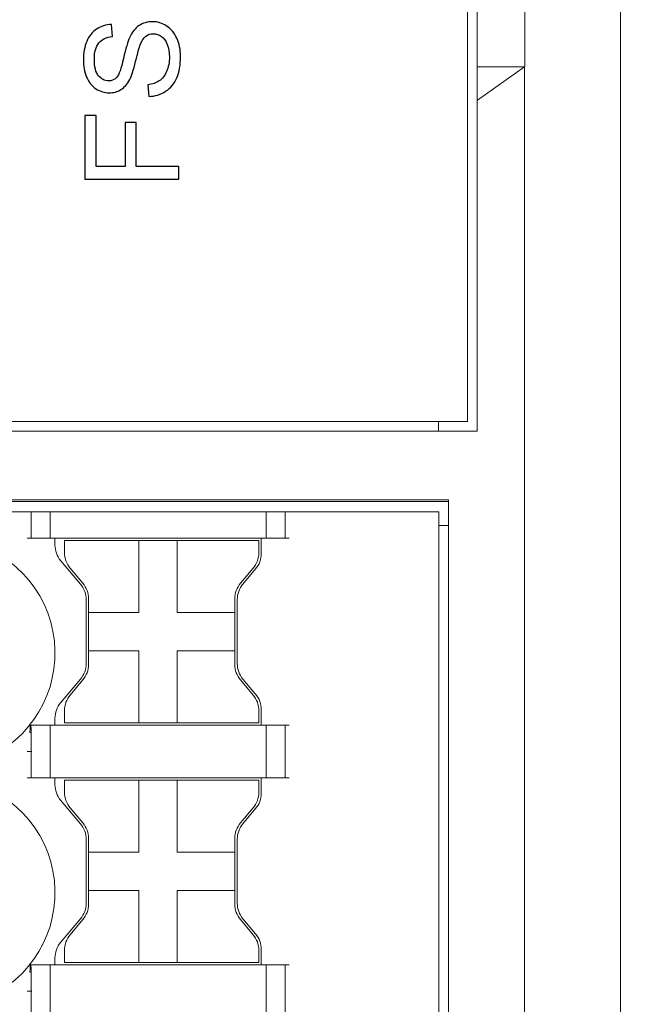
# Model space of a CAD drawing. Header units: millimetres. Extents: x -1114 to 1396, y -630 to 631.
# Tile 32 of 256: x -942 to -929, y -165 to -144. Entities that reach past the tile are written whole.
import ezdxf

# ---------------------------------------------------------------- set-up
doc = ezdxf.new("R2010")
doc.units = ezdxf.units.MM
doc.header["$MEASUREMENT"] = 0

msp = doc.modelspace()

# ---------------------------------------------------------------- linework, layer by layer
at = {"lineweight": 18}
for points, knots in [([(1038.9843, -629.7647), (1038.9843, -629.7647), (-1111.4882, -629.7647), (-1111.4882, -629.7647), (-1111.4882, -629.7647), (-1111.4882, -629.7647), (-1111.4882, 630.7883), (-1111.4882, 630.7883), (-1111.4882, 630.7883), (-1111.4882, 630.7883), (1038.9843, 630.7883), (1038.9843, 630.7883)], [0, 0, 0, 0, 0.3333333, 0.3333333, 0.3333333, 0.3333333, 0.6666667, 0.6666667, 0.6666667, 0.6666667, 1, 1, 1, 1]), ([(-929.3546, -131.9554), (-929.3546, -132.207), (-929.3546, -132.4586), (-929.3546, -132.7101), (-929.3546, -132.7101), (-929.3546, -132.9617), (-929.3546, -133.2133), (-929.3546, -133.4648), (-929.3546, -133.4648), (-929.3546, -133.968), (-929.3546, -134.4711), (-929.3546, -134.9743), (-929.3546, -134.9743), (-929.3546, -135.9805), (-929.3546, -136.9868), (-929.3546, -137.9931), (-929.3546, -137.9931), (-929.3546, -140.0056), (-929.3546, -142.0182), (-929.3546, -144.0307), (-929.3546, -144.0307), (-929.3546, -148.0558), (-929.3546, -152.0809), (-929.3546, -156.106)], [0, 0, 0, 0, 0.1666667, 0.1666667, 0.1666667, 0.1666667, 0.3333333, 0.3333333, 0.3333333, 0.3333333, 0.5, 0.5, 0.5, 0.5, 0.6666667, 0.6666667, 0.6666667, 0.6666667, 0.8333333, 0.8333333, 0.8333333, 0.8333333, 1, 1, 1, 1]), ([(-931.3498, -138.706), (-931.3498, -140.0934), (-931.3498, -141.4808), (-931.3498, -142.8681), (-931.3498, -142.8681), (-931.3498, -143.6808), (-931.3498, -144.4934), (-931.3498, -145.306)], [0, 0, 0, 0, 0.5, 0.5, 0.5, 0.5, 1, 1, 1, 1]), ([(-942.2977, -159.5906), (-941.3787, -159.0311), (-940.9443, -157.9284), (-941.2348, -156.8925), (-941.2348, -156.8925), (-941.5254, -155.8566), (-942.4698, -155.1406), (-943.5457, -155.1406)], [0, 0, 0, 0, 0.5, 0.5, 0.5, 0.5, 1, 1, 1, 1]), ([(-942.2977, -159.5906), (-941.3787, -159.0311), (-940.9443, -157.9284), (-941.2348, -156.8925), (-941.2348, -156.8925), (-941.5254, -155.8566), (-942.4698, -155.1406), (-943.5457, -155.1406)], [0, 0, 0, 0, 0.5, 0.5, 0.5, 0.5, 1, 1, 1, 1]), ([(-931.3543, -180.1574), (-931.3548, -179.6564), (-931.3547, -179.1553), (-931.3546, -178.6542), (-931.3546, -178.6542), (-931.3546, -178.1532), (-931.3546, -177.6521), (-931.3546, -177.151), (-931.3546, -177.151), (-931.3546, -176.1489), (-931.3546, -175.1467), (-931.3546, -174.1446), (-931.3546, -174.1446), (-931.3546, -172.1403), (-931.3546, -170.136), (-931.3546, -168.1317), (-931.3546, -168.1317), (-931.3546, -164.1232), (-931.3546, -160.1146), (-931.3546, -156.106)], [0, 0, 0, 0, 0.2, 0.2, 0.2, 0.2, 0.4, 0.4, 0.4, 0.4, 0.6, 0.6, 0.6, 0.6, 0.8, 0.8, 0.8, 0.8, 1, 1, 1, 1]), ([(-929.3546, -156.106), (-929.3546, -160.0166), (-929.3546, -163.9271), (-929.3546, -167.8376), (-929.3546, -167.8376), (-929.3546, -169.7929), (-929.3546, -171.7482), (-929.3546, -173.7034), (-929.3546, -173.7034), (-929.3546, -174.6811), (-929.3546, -175.6587), (-929.3546, -176.6364), (-929.3546, -176.6364), (-929.3546, -177.614), (-929.3546, -178.5916), (-929.3546, -179.5693)], [0, 0, 0, 0, 0.25, 0.25, 0.25, 0.25, 0.5, 0.5, 0.5, 0.5, 0.75, 0.75, 0.75, 0.75, 1, 1, 1, 1]), ([(-941.6703, -159.1937), (-941.6683, -159.1765), (-941.6664, -159.1593), (-941.6648, -159.1425), (-941.6648, -159.1425), (-941.6637, -159.1304), (-941.6628, -159.1184), (-941.6622, -159.1065), (-941.6622, -159.1065), (-941.6613, -159.09), (-941.6609, -159.0734), (-941.662, -159.0615), (-941.662, -159.0615), (-941.6628, -159.0529), (-941.6644, -159.0467), (-941.666, -159.0406)], [0, 0, 0, 0, 0.25, 0.25, 0.25, 0.25, 0.5, 0.5, 0.5, 0.5, 0.75, 0.75, 0.75, 0.75, 1, 1, 1, 1]), ([(-941.666, -159.0406), (-941.6635, -159.0406), (-941.6607, -159.0406), (-941.6582, -159.0406), (-941.6582, -159.0406), (-941.6558, -159.0406), (-941.6536, -159.0406), (-941.6522, -159.0406)], [0, 0, 0, 0, 0.5, 0.5, 0.5, 0.5, 1, 1, 1, 1]), ([(-941.6522, -159.0406), (-941.6484, -159.0566), (-941.6444, -159.0955), (-941.6434, -159.1109), (-941.6434, -159.1109), (-941.6417, -159.1361), (-941.6409, -159.1787), (-941.6409, -159.1937)], [0, 0, 0, 0, 0.5, 0.5, 0.5, 0.5, 1, 1, 1, 1]), ([(-942.2977, -164.5906), (-941.3787, -164.0311), (-940.9443, -162.9284), (-941.2348, -161.8925), (-941.2348, -161.8925), (-941.5254, -160.8566), (-942.4698, -160.1406), (-943.5457, -160.1406)], [0, 0, 0, 0, 0.5, 0.5, 0.5, 0.5, 1, 1, 1, 1]), ([(-942.2977, -164.5906), (-941.3787, -164.0311), (-940.9443, -162.9284), (-941.2348, -161.8925), (-941.2348, -161.8925), (-941.5254, -160.8566), (-942.4698, -160.1406), (-943.5457, -160.1406)], [0, 0, 0, 0, 0.5, 0.5, 0.5, 0.5, 1, 1, 1, 1]), ([(-941.6703, -164.1937), (-941.6683, -164.1765), (-941.6664, -164.1593), (-941.6648, -164.1425), (-941.6648, -164.1425), (-941.6637, -164.1304), (-941.6628, -164.1184), (-941.6622, -164.1065), (-941.6622, -164.1065), (-941.6613, -164.09), (-941.6609, -164.0734), (-941.662, -164.0615), (-941.662, -164.0615), (-941.6628, -164.0529), (-941.6644, -164.0467), (-941.666, -164.0406)], [0, 0, 0, 0, 0.25, 0.25, 0.25, 0.25, 0.5, 0.5, 0.5, 0.5, 0.75, 0.75, 0.75, 0.75, 1, 1, 1, 1]), ([(-941.666, -164.0406), (-941.6635, -164.0406), (-941.6607, -164.0406), (-941.6582, -164.0406), (-941.6582, -164.0406), (-941.6558, -164.0406), (-941.6536, -164.0406), (-941.6522, -164.0406)], [0, 0, 0, 0, 0.5, 0.5, 0.5, 0.5, 1, 1, 1, 1]), ([(-941.6522, -164.0406), (-941.6484, -164.0566), (-941.6444, -164.0955), (-941.6434, -164.1109), (-941.6434, -164.1109), (-941.6417, -164.1361), (-941.6409, -164.1787), (-941.6409, -164.1937)], [0, 0, 0, 0, 0.5, 0.5, 0.5, 0.5, 1, 1, 1, 1])]:
    msp.add_open_spline(points, degree=3, knots=knots, dxfattribs=at)
for points in [[(-932.5474, -131.306), (-932.5474, -131.306), (-932.5474, -152.706), (-932.5474, -152.706)], [(-932.3474, -145.306), (-932.3474, -145.306), (-932.3474, -138.706), (-932.3474, -138.706)], [(-932.3474, -146.006), (-932.3474, -146.006), (-932.3474, -145.306), (-932.3474, -145.306)], [(-932.3474, -145.306), (-932.3474, -145.306), (-931.3498, -145.306), (-931.3498, -145.306)], [(-931.3546, -145.3111), (-931.3546, -145.3111), (-932.3374, -146.006), (-932.3374, -146.006)], [(-931.3546, -156.106), (-931.3546, -152.5077), (-931.3547, -148.9094), (-931.3546, -145.3111)], [(-931.3498, -145.306), (-931.3514, -145.3077), (-931.353, -145.3094), (-931.3546, -145.3111)], [(-932.3374, -146.006), (-932.3374, -146.006), (-932.3474, -146.006), (-932.3474, -146.006)], [(-932.3474, -146.006), (-932.3474, -146.006), (-932.3474, -152.906), (-932.3474, -152.906)], [(-951.2244, -152.706), (-951.2244, -152.706), (-932.5474, -152.706), (-932.5474, -152.706)], [(-933.1474, -152.7057), (-933.1474, -152.7057), (-933.1474, -152.906), (-933.1474, -152.906)], [(-932.3474, -152.906), (-932.3474, -152.906), (-951.2244, -152.906), (-951.2244, -152.906)], [(-932.9411, -154.3752), (-932.9411, -154.3752), (-948.4415, -154.3752), (-948.4415, -154.3752)], [(-932.941, -154.3406), (-932.941, -154.3406), (-948.441, -154.3406), (-948.441, -154.3406)], [(-932.941, -181.3406), (-932.941, -181.3406), (-932.941, -154.3406), (-932.941, -154.3406)], [(-941.7277, -154.5906), (-941.7277, -154.5906), (-947.641, -154.5906), (-947.641, -154.5906)], [(-941.7277, -154.5906), (-941.7277, -154.5906), (-941.6296, -154.5906), (-941.6296, -154.5906)], [(-941.6457, -154.5906), (-941.6457, -154.5906), (-941.6457, -155.1406), (-941.6457, -155.1406)], [(-941.6296, -154.5906), (-941.6296, -154.5906), (-941.2618, -154.5906), (-941.2618, -154.5906)], [(-941.2618, -154.5906), (-941.2618, -154.5906), (-941.1637, -154.5906), (-941.1637, -154.5906)], [(-941.2457, -154.5906), (-941.2457, -154.5906), (-941.2457, -155.1406), (-941.2457, -155.1406)], [(-941.1637, -154.5906), (-941.1637, -154.5906), (-936.8277, -154.5906), (-936.8277, -154.5906)], [(-936.8277, -154.5906), (-936.8277, -154.5906), (-936.7296, -154.5906), (-936.7296, -154.5906)], [(-936.7457, -154.5906), (-936.7457, -154.5906), (-936.7457, -155.1406), (-936.7457, -155.1406)], [(-936.7296, -154.5906), (-936.7296, -154.5906), (-936.3618, -154.5906), (-936.3618, -154.5906)], [(-936.3618, -154.5906), (-936.3618, -154.5906), (-936.2637, -154.5906), (-936.2637, -154.5906)], [(-936.3457, -155.1406), (-936.3457, -155.1406), (-936.3457, -154.5906), (-936.3457, -154.5906)], [(-933.641, -154.5906), (-933.641, -154.5906), (-936.2637, -154.5906), (-936.2637, -154.5906)], [(-933.141, -154.5906), (-933.141, -154.5906), (-933.641, -154.5906), (-933.641, -154.5906)], [(-933.141, -154.5906), (-933.141, -154.5906), (-933.141, -181.0906), (-933.141, -181.0906)], [(-933.141, -154.5906), (-933.141, -154.5906), (-933.141, -181.0906), (-933.141, -181.0906)], [(-933.141, -154.8752), (-933.141, -154.8752), (-932.9416, -154.8752), (-932.9416, -154.8752)], [(-941.6296, -155.1406), (-941.6296, -155.1406), (-941.7277, -155.1406), (-941.7277, -155.1406)], [(-941.6296, -155.1406), (-941.6296, -155.1406), (-941.2618, -155.1406), (-941.2618, -155.1406)], [(-941.1637, -155.1406), (-941.1637, -155.1406), (-941.2618, -155.1406), (-941.2618, -155.1406)], [(-936.8277, -155.1406), (-936.8277, -155.1406), (-941.1637, -155.1406), (-941.1637, -155.1406)], [(-941.1457, -155.1406), (-941.1457, -155.1406), (-941.1457, -155.2839), (-941.1457, -155.2839)], [(-941.1457, -155.1406), (-941.1457, -155.1406), (-941.1457, -155.2839), (-941.1457, -155.2839)], [(-941.1457, -155.2839), (-941.1457, -155.4015), (-941.1043, -155.5153), (-941.0287, -155.6053)], [(-941.1457, -155.2839), (-941.1457, -155.4015), (-941.1043, -155.5153), (-941.0287, -155.6053)], [(-940.947, -155.1906), (-940.947, -155.1906), (-940.947, -155.4445), (-940.947, -155.4445)], [(-940.947, -155.1906), (-940.947, -155.1906), (-939.397, -155.1906), (-939.397, -155.1906)], [(-939.397, -155.1906), (-939.397, -155.1906), (-938.597, -155.1906), (-938.597, -155.1906)], [(-939.397, -155.1906), (-939.397, -155.1906), (-939.397, -156.6906), (-939.397, -156.6906)], [(-938.597, -155.1906), (-938.597, -155.1906), (-936.897, -155.1906), (-936.897, -155.1906)], [(-938.597, -155.1906), (-938.597, -155.1906), (-938.597, -156.6906), (-938.597, -156.6906)], [(-936.897, -155.1906), (-936.897, -155.1906), (-936.897, -155.4445), (-936.897, -155.4445)], [(-936.8457, -155.4627), (-936.8457, -155.4627), (-936.8457, -155.1406), (-936.8457, -155.1406)], [(-936.8457, -155.4627), (-936.8457, -155.4627), (-936.8457, -155.1406), (-936.8457, -155.1406)], [(-936.7296, -155.1406), (-936.7296, -155.1406), (-936.8277, -155.1406), (-936.8277, -155.1406)], [(-936.7296, -155.1406), (-936.7296, -155.1406), (-936.3618, -155.1406), (-936.3618, -155.1406)], [(-936.2637, -155.1406), (-936.2637, -155.1406), (-936.3618, -155.1406), (-936.3618, -155.1406)], [(-940.947, -155.4445), (-940.947, -155.562), (-940.9055, -155.6758), (-940.83, -155.7659)], [(-937.0139, -155.7659), (-936.9384, -155.6758), (-936.897, -155.562), (-936.897, -155.4445)], [(-936.9627, -155.7841), (-936.8871, -155.694), (-936.8457, -155.5802), (-936.8457, -155.4627)], [(-936.9627, -155.7841), (-936.8871, -155.694), (-936.8457, -155.5802), (-936.8457, -155.4627)], [(-941.0287, -155.6053), (-941.0287, -155.6053), (-940.6127, -156.1011), (-940.6127, -156.1011)], [(-941.0287, -155.6053), (-941.0287, -155.6053), (-940.6127, -156.1011), (-940.6127, -156.1011)], [(-940.5639, -156.083), (-940.5639, -156.083), (-940.83, -155.7659), (-940.83, -155.7659)], [(-937.0139, -155.7659), (-937.0139, -155.7659), (-937.28, -156.083), (-937.28, -156.083)], [(-937.2287, -156.1012), (-937.2287, -156.1012), (-936.9627, -155.7841), (-936.9627, -155.7841)], [(-937.2287, -156.1012), (-937.2287, -156.1012), (-936.9627, -155.7841), (-936.9627, -155.7841)], [(-940.4957, -156.4225), (-940.4957, -156.305), (-940.5371, -156.1912), (-940.6127, -156.1011)], [(-940.4957, -156.4225), (-940.4957, -156.305), (-940.5371, -156.1912), (-940.6127, -156.1011)], [(-940.447, -156.4043), (-940.447, -156.2868), (-940.4884, -156.173), (-940.5639, -156.083)], [(-937.28, -156.083), (-937.3555, -156.173), (-937.397, -156.2868), (-937.397, -156.4043)], [(-937.2287, -156.1012), (-937.3043, -156.1912), (-937.3457, -156.305), (-937.3457, -156.4225)], [(-937.2287, -156.1012), (-937.3043, -156.1912), (-937.3457, -156.305), (-937.3457, -156.4225)], [(-940.4957, -156.4225), (-940.4957, -156.4225), (-940.4957, -157.7586), (-940.4957, -157.7586)], [(-940.4957, -156.4225), (-940.4957, -156.4225), (-940.4957, -157.7586), (-940.4957, -157.7586)], [(-940.447, -156.6906), (-940.447, -156.6906), (-940.447, -156.4043), (-940.447, -156.4043)], [(-937.397, -156.4043), (-937.397, -156.4043), (-937.397, -156.6906), (-937.397, -156.6906)], [(-937.3457, -157.7586), (-937.3457, -157.7586), (-937.3457, -156.4225), (-937.3457, -156.4225)], [(-937.3457, -157.7586), (-937.3457, -157.7586), (-937.3457, -156.4225), (-937.3457, -156.4225)], [(-940.447, -156.6906), (-940.447, -156.6906), (-940.447, -157.4906), (-940.447, -157.4906)], [(-939.397, -156.6906), (-939.397, -156.6906), (-940.447, -156.6906), (-940.447, -156.6906)], [(-937.397, -156.6906), (-937.397, -156.6906), (-938.597, -156.6906), (-938.597, -156.6906)], [(-937.397, -157.4906), (-937.397, -157.4906), (-937.397, -156.6906), (-937.397, -156.6906)], [(-940.447, -157.4906), (-940.447, -157.4906), (-939.397, -157.4906), (-939.397, -157.4906)], [(-940.447, -157.7768), (-940.447, -157.7768), (-940.447, -157.4906), (-940.447, -157.4906)], [(-939.397, -157.4906), (-939.397, -157.4906), (-939.397, -158.0071), (-939.397, -158.0071)], [(-938.597, -157.4906), (-938.597, -157.4906), (-937.397, -157.4906), (-937.397, -157.4906)], [(-938.597, -157.4906), (-938.597, -157.4906), (-938.597, -158.0071), (-938.597, -158.0071)], [(-937.397, -157.4906), (-937.397, -157.4906), (-937.397, -157.7768), (-937.397, -157.7768)], [(-940.6127, -158.08), (-940.5371, -157.9899), (-940.4957, -157.8761), (-940.4957, -157.7586)], [(-940.6127, -158.08), (-940.5371, -157.9899), (-940.4957, -157.8761), (-940.4957, -157.7586)], [(-940.5639, -158.0982), (-940.4884, -158.0081), (-940.447, -157.8943), (-940.447, -157.7768)], [(-937.397, -157.7768), (-937.397, -157.8943), (-937.3555, -158.0081), (-937.28, -158.0982)], [(-937.3457, -157.7586), (-937.3457, -157.8761), (-937.3043, -157.9899), (-937.2287, -158.08)], [(-937.3457, -157.7586), (-937.3457, -157.8761), (-937.3043, -157.9899), (-937.2287, -158.08)], [(-940.6127, -158.08), (-940.6127, -158.08), (-941.0287, -158.5758), (-941.0287, -158.5758)], [(-940.6127, -158.08), (-940.6127, -158.08), (-941.0287, -158.5758), (-941.0287, -158.5758)], [(-940.83, -158.4152), (-940.83, -158.4152), (-940.5639, -158.0982), (-940.5639, -158.0982)], [(-939.397, -158.0071), (-939.397, -158.0071), (-939.397, -158.9906), (-939.397, -158.9906)], [(-938.597, -158.0071), (-938.597, -158.0071), (-938.597, -158.9906), (-938.597, -158.9906)], [(-937.28, -158.0982), (-937.28, -158.0982), (-937.0139, -158.4152), (-937.0139, -158.4152)], [(-936.9627, -158.397), (-936.9627, -158.397), (-937.2287, -158.08), (-937.2287, -158.08)], [(-936.9627, -158.397), (-936.9627, -158.397), (-937.2287, -158.08), (-937.2287, -158.08)], [(-940.83, -158.4152), (-940.9055, -158.5053), (-940.947, -158.6191), (-940.947, -158.7366)], [(-936.897, -158.7366), (-936.897, -158.6191), (-936.9384, -158.5053), (-937.0139, -158.4152)], [(-936.8457, -158.7184), (-936.8457, -158.6009), (-936.8871, -158.4871), (-936.9627, -158.397)], [(-936.8457, -158.7184), (-936.8457, -158.6009), (-936.8871, -158.4871), (-936.9627, -158.397)], [(-941.0287, -158.5758), (-941.1043, -158.6658), (-941.1457, -158.7796), (-941.1457, -158.8972)], [(-941.0287, -158.5758), (-941.1043, -158.6658), (-941.1457, -158.7796), (-941.1457, -158.8972)], [(-940.947, -158.7366), (-940.947, -158.7366), (-940.947, -158.9906), (-940.947, -158.9906)], [(-936.897, -158.7366), (-936.897, -158.7366), (-936.897, -158.9906), (-936.897, -158.9906)], [(-936.8457, -159.0406), (-936.8457, -159.0406), (-936.8457, -158.7184), (-936.8457, -158.7184)], [(-936.8457, -159.0406), (-936.8457, -159.0406), (-936.8457, -158.7184), (-936.8457, -158.7184)], [(-941.1457, -158.8972), (-941.1457, -158.8972), (-941.1457, -159.0406), (-941.1457, -159.0406)], [(-941.1457, -158.8972), (-941.1457, -158.8972), (-941.1457, -159.0406), (-941.1457, -159.0406)], [(-941.2618, -159.0406), (-941.2618, -159.0406), (-941.6522, -159.0406), (-941.6522, -159.0406)], [(-941.2618, -159.0406), (-941.2618, -159.0406), (-941.1637, -159.0406), (-941.1637, -159.0406)], [(-941.2457, -159.0406), (-941.2457, -159.0406), (-941.2457, -160.1406), (-941.2457, -160.1406)], [(-936.8277, -159.0406), (-936.8277, -159.0406), (-941.1637, -159.0406), (-941.1637, -159.0406)], [(-940.947, -158.9906), (-940.947, -158.9906), (-939.397, -158.9906), (-939.397, -158.9906)], [(-939.397, -158.9906), (-939.397, -158.9906), (-938.597, -158.9906), (-938.597, -158.9906)], [(-938.597, -158.9906), (-938.597, -158.9906), (-936.897, -158.9906), (-936.897, -158.9906)], [(-936.8277, -159.0406), (-936.8277, -159.0406), (-936.7296, -159.0406), (-936.7296, -159.0406)], [(-936.7457, -159.0406), (-936.7457, -159.0406), (-936.7457, -160.1406), (-936.7457, -160.1406)], [(-936.3618, -159.0406), (-936.3618, -159.0406), (-936.7296, -159.0406), (-936.7296, -159.0406)], [(-936.3618, -159.0406), (-936.3618, -159.0406), (-936.2637, -159.0406), (-936.2637, -159.0406)], [(-936.3457, -160.1406), (-936.3457, -160.1406), (-936.3457, -159.0406), (-936.3457, -159.0406)], [(-941.6703, -159.1937), (-941.6703, -159.1937), (-941.6409, -159.1937), (-941.6409, -159.1937)], [(-941.6457, -159.1937), (-941.6457, -159.1937), (-941.6457, -159.5906), (-941.6457, -159.5906)], [(-941.7277, -159.5906), (-941.7277, -159.5906), (-941.6296, -159.5906), (-941.6296, -159.5906)], [(-941.6457, -159.5906), (-941.6457, -159.5906), (-941.6457, -160.1406), (-941.6457, -160.1406)], [(-941.6296, -160.1406), (-941.6296, -160.1406), (-941.7277, -160.1406), (-941.7277, -160.1406)], [(-941.6296, -160.1406), (-941.6296, -160.1406), (-941.2618, -160.1406), (-941.2618, -160.1406)], [(-941.1637, -160.1406), (-941.1637, -160.1406), (-941.2618, -160.1406), (-941.2618, -160.1406)], [(-936.8277, -160.1406), (-936.8277, -160.1406), (-941.1637, -160.1406), (-941.1637, -160.1406)], [(-941.1457, -160.1406), (-941.1457, -160.1406), (-941.1457, -160.2839), (-941.1457, -160.2839)], [(-941.1457, -160.1406), (-941.1457, -160.1406), (-941.1457, -160.2839), (-941.1457, -160.2839)], [(-940.947, -160.1906), (-940.947, -160.1906), (-939.397, -160.1906), (-939.397, -160.1906)], [(-940.947, -160.1906), (-940.947, -160.1906), (-940.947, -160.4445), (-940.947, -160.4445)], [(-939.397, -160.1906), (-939.397, -160.1906), (-938.597, -160.1906), (-938.597, -160.1906)], [(-939.397, -160.1906), (-939.397, -160.1906), (-939.397, -161.6906), (-939.397, -161.6906)], [(-938.597, -160.1906), (-938.597, -160.1906), (-936.897, -160.1906), (-936.897, -160.1906)], [(-938.597, -160.1906), (-938.597, -160.1906), (-938.597, -161.6906), (-938.597, -161.6906)], [(-936.897, -160.1906), (-936.897, -160.1906), (-936.897, -160.4445), (-936.897, -160.4445)], [(-936.8457, -160.4627), (-936.8457, -160.4627), (-936.8457, -160.1406), (-936.8457, -160.1406)], [(-936.8457, -160.4627), (-936.8457, -160.4627), (-936.8457, -160.1406), (-936.8457, -160.1406)], [(-936.7296, -160.1406), (-936.7296, -160.1406), (-936.8277, -160.1406), (-936.8277, -160.1406)], [(-936.7296, -160.1406), (-936.7296, -160.1406), (-936.3618, -160.1406), (-936.3618, -160.1406)], [(-936.2637, -160.1406), (-936.2637, -160.1406), (-936.3618, -160.1406), (-936.3618, -160.1406)], [(-941.1457, -160.2839), (-941.1457, -160.4015), (-941.1043, -160.5153), (-941.0287, -160.6053)], [(-941.1457, -160.2839), (-941.1457, -160.4015), (-941.1043, -160.5153), (-941.0287, -160.6053)], [(-941.0287, -160.6053), (-941.0287, -160.6053), (-940.6127, -161.1011), (-940.6127, -161.1011)], [(-941.0287, -160.6053), (-941.0287, -160.6053), (-940.6127, -161.1011), (-940.6127, -161.1011)], [(-940.947, -160.4445), (-940.947, -160.562), (-940.9055, -160.6758), (-940.83, -160.7659)], [(-937.0139, -160.7659), (-936.9384, -160.6758), (-936.897, -160.562), (-936.897, -160.4445)], [(-936.9627, -160.7841), (-936.8871, -160.694), (-936.8457, -160.5802), (-936.8457, -160.4627)], [(-936.9627, -160.7841), (-936.8871, -160.694), (-936.8457, -160.5802), (-936.8457, -160.4627)], [(-940.5639, -161.083), (-940.5639, -161.083), (-940.83, -160.7659), (-940.83, -160.7659)], [(-937.0139, -160.7659), (-937.0139, -160.7659), (-937.28, -161.083), (-937.28, -161.083)], [(-937.2287, -161.1012), (-937.2287, -161.1012), (-936.9627, -160.7841), (-936.9627, -160.7841)], [(-937.2287, -161.1012), (-937.2287, -161.1012), (-936.9627, -160.7841), (-936.9627, -160.7841)], [(-940.4957, -161.4225), (-940.4957, -161.305), (-940.5371, -161.1912), (-940.6127, -161.1011)], [(-940.4957, -161.4225), (-940.4957, -161.305), (-940.5371, -161.1912), (-940.6127, -161.1011)], [(-940.447, -161.4043), (-940.447, -161.2868), (-940.4884, -161.173), (-940.5639, -161.083)], [(-937.28, -161.083), (-937.3555, -161.173), (-937.397, -161.2868), (-937.397, -161.4043)], [(-937.2287, -161.1012), (-937.3043, -161.1912), (-937.3457, -161.305), (-937.3457, -161.4225)], [(-937.2287, -161.1012), (-937.3043, -161.1912), (-937.3457, -161.305), (-937.3457, -161.4225)], [(-940.4957, -161.4225), (-940.4957, -161.4225), (-940.4957, -162.7586), (-940.4957, -162.7586)], [(-940.4957, -161.4225), (-940.4957, -161.4225), (-940.4957, -162.7586), (-940.4957, -162.7586)], [(-940.447, -161.6906), (-940.447, -161.6906), (-940.447, -161.4043), (-940.447, -161.4043)], [(-937.397, -161.4043), (-937.397, -161.4043), (-937.397, -161.6906), (-937.397, -161.6906)], [(-937.3457, -162.7586), (-937.3457, -162.7586), (-937.3457, -161.4225), (-937.3457, -161.4225)], [(-937.3457, -162.7586), (-937.3457, -162.7586), (-937.3457, -161.4225), (-937.3457, -161.4225)], [(-940.447, -161.6906), (-940.447, -161.6906), (-940.447, -162.4906), (-940.447, -162.4906)], [(-939.397, -161.6906), (-939.397, -161.6906), (-940.447, -161.6906), (-940.447, -161.6906)], [(-937.397, -161.6906), (-937.397, -161.6906), (-938.597, -161.6906), (-938.597, -161.6906)], [(-937.397, -162.4906), (-937.397, -162.4906), (-937.397, -161.6906), (-937.397, -161.6906)], [(-940.447, -162.7768), (-940.447, -162.7768), (-940.447, -162.4906), (-940.447, -162.4906)], [(-940.447, -162.4906), (-940.447, -162.4906), (-939.397, -162.4906), (-939.397, -162.4906)], [(-939.397, -162.4906), (-939.397, -162.4906), (-939.397, -163.0071), (-939.397, -163.0071)], [(-938.597, -162.4906), (-938.597, -162.4906), (-938.597, -163.0071), (-938.597, -163.0071)], [(-938.597, -162.4906), (-938.597, -162.4906), (-937.397, -162.4906), (-937.397, -162.4906)], [(-937.397, -162.4906), (-937.397, -162.4906), (-937.397, -162.7768), (-937.397, -162.7768)], [(-940.6127, -163.08), (-940.5371, -162.9899), (-940.4957, -162.8761), (-940.4957, -162.7586)], [(-940.6127, -163.08), (-940.5371, -162.9899), (-940.4957, -162.8761), (-940.4957, -162.7586)], [(-940.5639, -163.0982), (-940.4884, -163.0081), (-940.447, -162.8943), (-940.447, -162.7768)], [(-937.397, -162.7768), (-937.397, -162.8943), (-937.3555, -163.0081), (-937.28, -163.0982)], [(-937.3457, -162.7586), (-937.3457, -162.8761), (-937.3043, -162.9899), (-937.2287, -163.08)], [(-937.3457, -162.7586), (-937.3457, -162.8761), (-937.3043, -162.9899), (-937.2287, -163.08)], [(-940.6127, -163.08), (-940.6127, -163.08), (-941.0287, -163.5758), (-941.0287, -163.5758)], [(-940.6127, -163.08), (-940.6127, -163.08), (-941.0287, -163.5758), (-941.0287, -163.5758)], [(-939.397, -163.0071), (-939.397, -163.0071), (-939.397, -163.9906), (-939.397, -163.9906)], [(-938.597, -163.0071), (-938.597, -163.0071), (-938.597, -163.9906), (-938.597, -163.9906)], [(-936.9627, -163.397), (-936.9627, -163.397), (-937.2287, -163.08), (-937.2287, -163.08)], [(-936.9627, -163.397), (-936.9627, -163.397), (-937.2287, -163.08), (-937.2287, -163.08)], [(-940.83, -163.4152), (-940.83, -163.4152), (-940.5639, -163.0982), (-940.5639, -163.0982)], [(-937.28, -163.0982), (-937.28, -163.0982), (-937.0139, -163.4152), (-937.0139, -163.4152)], [(-940.83, -163.4152), (-940.9055, -163.5053), (-940.947, -163.6191), (-940.947, -163.7366)], [(-936.897, -163.7366), (-936.897, -163.6191), (-936.9384, -163.5053), (-937.0139, -163.4152)], [(-936.8457, -163.7184), (-936.8457, -163.6009), (-936.8871, -163.4871), (-936.9627, -163.397)], [(-936.8457, -163.7184), (-936.8457, -163.6009), (-936.8871, -163.4871), (-936.9627, -163.397)], [(-941.0287, -163.5758), (-941.1043, -163.6658), (-941.1457, -163.7796), (-941.1457, -163.8972)], [(-941.0287, -163.5758), (-941.1043, -163.6658), (-941.1457, -163.7796), (-941.1457, -163.8972)], [(-941.1457, -163.8972), (-941.1457, -163.8972), (-941.1457, -164.0406), (-941.1457, -164.0406)], [(-941.1457, -163.8972), (-941.1457, -163.8972), (-941.1457, -164.0406), (-941.1457, -164.0406)], [(-940.947, -163.7366), (-940.947, -163.7366), (-940.947, -163.9906), (-940.947, -163.9906)], [(-936.897, -163.7366), (-936.897, -163.7366), (-936.897, -163.9906), (-936.897, -163.9906)], [(-936.8457, -164.0406), (-936.8457, -164.0406), (-936.8457, -163.7184), (-936.8457, -163.7184)], [(-936.8457, -164.0406), (-936.8457, -164.0406), (-936.8457, -163.7184), (-936.8457, -163.7184)], [(-941.2618, -164.0406), (-941.2618, -164.0406), (-941.6522, -164.0406), (-941.6522, -164.0406)], [(-941.2618, -164.0406), (-941.2618, -164.0406), (-941.1637, -164.0406), (-941.1637, -164.0406)], [(-941.2457, -165.1406), (-941.2457, -165.1406), (-941.2457, -164.0406), (-941.2457, -164.0406)], [(-936.8277, -164.0406), (-936.8277, -164.0406), (-941.1637, -164.0406), (-941.1637, -164.0406)], [(-940.947, -163.9906), (-940.947, -163.9906), (-939.397, -163.9906), (-939.397, -163.9906)], [(-939.397, -163.9906), (-939.397, -163.9906), (-938.597, -163.9906), (-938.597, -163.9906)], [(-938.597, -163.9906), (-938.597, -163.9906), (-936.897, -163.9906), (-936.897, -163.9906)], [(-936.8277, -164.0406), (-936.8277, -164.0406), (-936.7296, -164.0406), (-936.7296, -164.0406)], [(-936.7457, -165.1406), (-936.7457, -165.1406), (-936.7457, -164.0406), (-936.7457, -164.0406)], [(-936.3618, -164.0406), (-936.3618, -164.0406), (-936.7296, -164.0406), (-936.7296, -164.0406)], [(-936.3618, -164.0406), (-936.3618, -164.0406), (-936.2637, -164.0406), (-936.2637, -164.0406)], [(-936.3457, -165.1406), (-936.3457, -165.1406), (-936.3457, -164.0406), (-936.3457, -164.0406)], [(-941.6703, -164.1937), (-941.6703, -164.1937), (-941.6409, -164.1937), (-941.6409, -164.1937)], [(-941.6457, -164.1937), (-941.6457, -164.1937), (-941.6457, -164.5906), (-941.6457, -164.5906)], [(-941.7277, -164.5906), (-941.7277, -164.5906), (-941.6296, -164.5906), (-941.6296, -164.5906)], [(-941.6457, -164.5906), (-941.6457, -164.5906), (-941.6457, -165.1406), (-941.6457, -165.1406)]]:
    msp.add_open_spline(points, degree=3, dxfattribs=at)
at = {"color": 250}
for points, knots in [([(-939.1906, -145.9262), (-939.1906, -145.9262), (-939.212, -145.6818), (-939.212, -145.6818), (-939.212, -145.6818), (-939.1139, -145.6704), (-939.0337, -145.6434), (-938.9707, -145.601), (-938.9707, -145.601), (-938.9078, -145.5586), (-938.8571, -145.4929), (-938.8184, -145.404), (-938.8184, -145.404), (-938.7796, -145.315), (-938.7604, -145.2147), (-938.7604, -145.1034), (-938.7604, -145.1034), (-938.7604, -145.0044), (-938.775, -144.9173), (-938.8042, -144.8416), (-938.8042, -144.8416), (-938.8339, -144.7658), (-938.874, -144.7093), (-938.9251, -144.6723), (-938.9251, -144.6723), (-938.9766, -144.6354), (-939.0323, -144.6167), (-939.093, -144.6167), (-939.093, -144.6167), (-939.1545, -144.6167), (-939.2079, -144.6345), (-939.254, -144.6705), (-939.254, -144.6705), (-939.3, -144.7061), (-939.3384, -144.7649), (-939.3694, -144.8466), (-939.3694, -144.8466), (-939.3899, -144.8995), (-939.4218, -145.0153), (-939.4652, -145.1955), (-939.4652, -145.1955), (-939.5085, -145.3752), (-939.5491, -145.5016), (-939.5874, -145.5737), (-939.5874, -145.5737), (-939.6362, -145.6672), (-939.6973, -145.7369), (-939.7699, -145.783), (-939.7699, -145.783), (-939.8424, -145.8286), (-939.9236, -145.8514), (-940.0139, -145.8514), (-940.0139, -145.8514), (-940.1124, -145.8514), (-940.205, -145.8236), (-940.2908, -145.7675), (-940.2908, -145.7675), (-940.377, -145.7114), (-940.4422, -145.6293), (-940.4869, -145.5217), (-940.4869, -145.5217), (-940.5311, -145.4136), (-940.5535, -145.294), (-940.5535, -145.1622), (-940.5535, -145.1622), (-940.5535, -145.0167), (-940.5302, -144.889), (-940.4832, -144.7777), (-940.4832, -144.7777), (-940.4367, -144.6669), (-940.3678, -144.5816), (-940.2771, -144.5218), (-940.2771, -144.5218), (-940.1858, -144.4625), (-940.0832, -144.4301), (-939.9683, -144.4256), (-939.9683, -144.4256), (-939.9683, -144.4256), (-939.9496, -144.6742), (-939.9496, -144.6742), (-939.9496, -144.6742), (-940.0732, -144.6878), (-940.1671, -144.733), (-940.2301, -144.8101), (-940.2301, -144.8101), (-940.2935, -144.8872), (-940.325, -145.0007), (-940.325, -145.1513), (-940.325, -145.1513), (-940.325, -145.3082), (-940.2962, -145.4222), (-940.2388, -145.4943), (-940.2388, -145.4943), (-940.1813, -145.5659), (-940.112, -145.6019), (-940.0312, -145.6019), (-940.0312, -145.6019), (-939.9605, -145.6019), (-939.9026, -145.5764), (-939.8574, -145.5258), (-939.8574, -145.5258), (-939.8118, -145.4756), (-939.7653, -145.3456), (-939.7179, -145.1349), (-939.7179, -145.1349), (-939.67, -144.9241), (-939.6285, -144.7795), (-939.5929, -144.7011), (-939.5929, -144.7011), (-939.54, -144.587), (-939.4734, -144.5027), (-939.3931, -144.4484), (-939.3931, -144.4484), (-939.3124, -144.3941), (-939.2193, -144.3672), (-939.1144, -144.3672), (-939.1144, -144.3672), (-939.0099, -144.3672), (-938.9119, -144.3968), (-938.8197, -144.4566), (-938.8197, -144.4566), (-938.7276, -144.5163), (-938.656, -144.6021), (-938.6044, -144.7138), (-938.6044, -144.7138), (-938.5533, -144.8256), (-938.5278, -144.9515), (-938.5278, -145.0911), (-938.5278, -145.0911), (-938.5278, -145.2685), (-938.5533, -145.4172), (-938.6053, -145.5367), (-938.6053, -145.5367), (-938.6569, -145.6567), (-938.7344, -145.7506), (-938.8384, -145.8191), (-938.8384, -145.8191), (-938.942, -145.887), (-939.0597, -145.9231), (-939.1906, -145.9262)], [0, 0, 0, 0, 0.0285714, 0.0285714, 0.0285714, 0.0285714, 0.0571429, 0.0571429, 0.0571429, 0.0571429, 0.0857143, 0.0857143, 0.0857143, 0.0857143, 0.1142857, 0.1142857, 0.1142857, 0.1142857, 0.1428571, 0.1428571, 0.1428571, 0.1428571, 0.1714286, 0.1714286, 0.1714286, 0.1714286, 0.2, 0.2, 0.2, 0.2, 0.2285714, 0.2285714, 0.2285714, 0.2285714, 0.2571429, 0.2571429, 0.2571429, 0.2571429, 0.2857143, 0.2857143, 0.2857143, 0.2857143, 0.3142857, 0.3142857, 0.3142857, 0.3142857, 0.3428571, 0.3428571, 0.3428571, 0.3428571, 0.3714286, 0.3714286, 0.3714286, 0.3714286, 0.4, 0.4, 0.4, 0.4, 0.4285714, 0.4285714, 0.4285714, 0.4285714, 0.4571429, 0.4571429, 0.4571429, 0.4571429, 0.4857143, 0.4857143, 0.4857143, 0.4857143, 0.5142857, 0.5142857, 0.5142857, 0.5142857, 0.5428571, 0.5428571, 0.5428571, 0.5428571, 0.5714286, 0.5714286, 0.5714286, 0.5714286, 0.6, 0.6, 0.6, 0.6, 0.6285714, 0.6285714, 0.6285714, 0.6285714, 0.6571429, 0.6571429, 0.6571429, 0.6571429, 0.6857143, 0.6857143, 0.6857143, 0.6857143, 0.7142857, 0.7142857, 0.7142857, 0.7142857, 0.7428571, 0.7428571, 0.7428571, 0.7428571, 0.7714286, 0.7714286, 0.7714286, 0.7714286, 0.8, 0.8, 0.8, 0.8, 0.8285714, 0.8285714, 0.8285714, 0.8285714, 0.8571429, 0.8571429, 0.8571429, 0.8571429, 0.8857143, 0.8857143, 0.8857143, 0.8857143, 0.9142857, 0.9142857, 0.9142857, 0.9142857, 0.9428571, 0.9428571, 0.9428571, 0.9428571, 0.9714286, 0.9714286, 0.9714286, 0.9714286, 1, 1, 1, 1]), ([(-938.5611, -147.6488), (-938.5611, -147.6488), (-940.5202, -147.6488), (-940.5202, -147.6488), (-940.5202, -147.6488), (-940.5202, -147.6488), (-940.5202, -146.3269), (-940.5202, -146.3269), (-940.5202, -146.3269), (-940.5202, -146.3269), (-940.2889, -146.3269), (-940.2889, -146.3269), (-940.2889, -146.3269), (-940.2889, -146.3269), (-940.2889, -147.3892), (-940.2889, -147.3892), (-940.2889, -147.3892), (-940.2889, -147.3892), (-939.6823, -147.3892), (-939.6823, -147.3892), (-939.6823, -147.3892), (-939.6823, -147.3892), (-939.6823, -146.4701), (-939.6823, -146.4701), (-939.6823, -146.4701), (-939.6823, -146.4701), (-939.451, -146.4701), (-939.451, -146.4701), (-939.451, -146.4701), (-939.451, -146.4701), (-939.451, -147.3892), (-939.451, -147.3892), (-939.451, -147.3892), (-939.451, -147.3892), (-938.5611, -147.3892), (-938.5611, -147.3892), (-938.5611, -147.3892), (-938.5611, -147.3892), (-938.5611, -147.6488), (-938.5611, -147.6488)], [0, 0, 0, 0, 0.1, 0.1, 0.1, 0.1, 0.2, 0.2, 0.2, 0.2, 0.3, 0.3, 0.3, 0.3, 0.4, 0.4, 0.4, 0.4, 0.5, 0.5, 0.5, 0.5, 0.6, 0.6, 0.6, 0.6, 0.7, 0.7, 0.7, 0.7, 0.8, 0.8, 0.8, 0.8, 0.9, 0.9, 0.9, 0.9, 1, 1, 1, 1])]:
    msp.add_open_spline(points, degree=3, knots=knots, dxfattribs=at)

doc.saveas('drawing.dxf')
